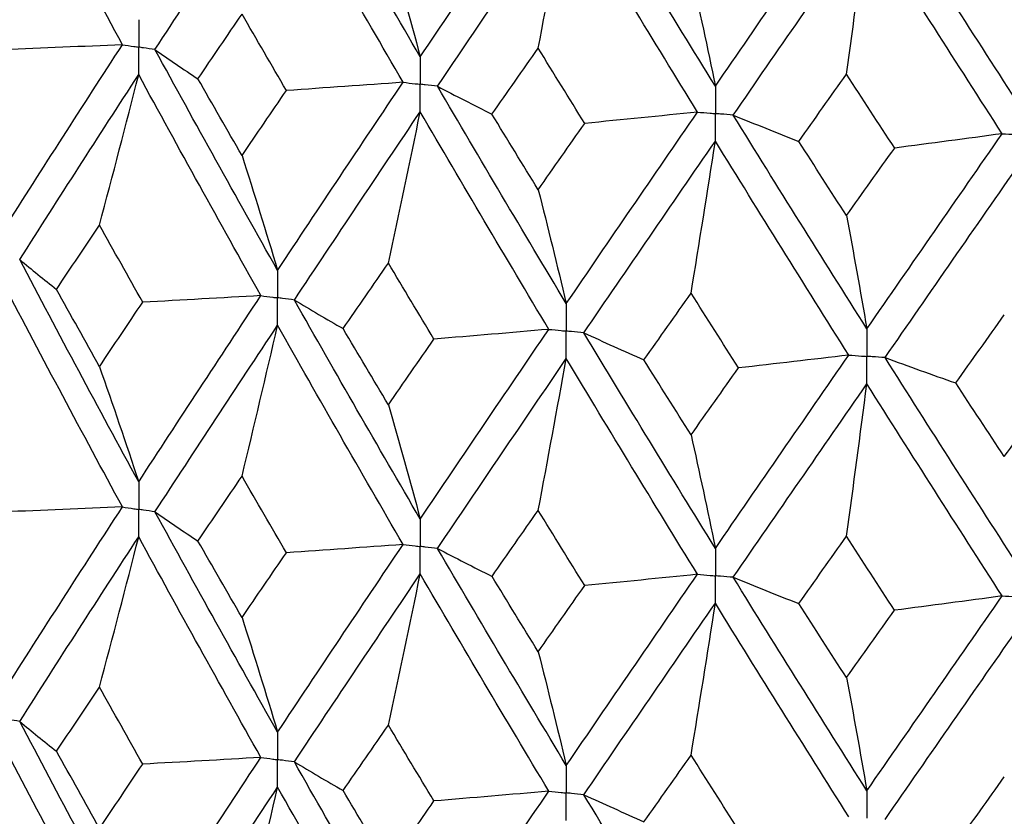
# Model space of a CAD drawing. Header units: millimetres. Extents: x -170 to 25, y -7 to 256.
# Tile 11 of 55: x -10.38 to -4.11, y 16.19 to 21.26. Entities that reach past the tile are written whole.
import ezdxf

# ---------------------------------------------------------------- set-up
doc = ezdxf.new("R2010")
doc.units = ezdxf.units.MM

msp = doc.modelspace()

# ---------------------------------------------------------------- linework, layer by layer
at = {"color": 7, "linetype": 'Continuous', "lineweight": 25}
for points in [[(-9.7287, 21.1054), (-9.9843, 21.5769), (-10.2361, 22.0484), (-10.4844, 22.5226)], [(-7.8298, 21.0282), (-8.1003, 21.492), (-8.3678, 21.9561), (-8.6324, 22.4229)], [(-9.5211, 21.0744), (-9.2637, 21.4692), (-9.0032, 21.8642), (-8.7394, 22.2618)], [(-7.9391, 20.8657), (-8.2089, 21.3301), (-8.4756, 21.7946), (-8.7394, 22.2618)], [(-7.8298, 21.0282), (-7.5592, 21.4297), (-7.2862, 21.8314), (-7.0104, 22.236)], [(-5.9486, 20.8413), (-6.2303, 21.2977), (-6.5095, 21.7543), (-6.7866, 22.2138)], [(-7.7201, 20.8405), (-7.4488, 21.2425), (-7.1751, 21.6447), (-6.8986, 22.0497)], [(-7.0778, 21.0829), (-7.0169, 21.4041), (-6.9572, 21.7264), (-6.8986, 22.0497)], [(-6.0625, 20.6758), (-6.3436, 21.1327), (-6.6222, 21.5898), (-6.8986, 22.0497)], [(-5.9486, 20.8413), (-5.667, 21.2503), (-5.3835, 21.6596), (-5.098, 22.0718)], [(-4.0023, 20.7063), (-4.292, 21.1549), (-4.5799, 21.6038), (-4.8664, 22.0557)], [(-5.8345, 20.6566), (-5.5523, 21.0662), (-5.2683, 21.476), (-4.9823, 21.8885)], [(-5.1117, 20.9176), (-5.0677, 21.2402), (-5.0246, 21.5639), (-4.9823, 21.8885)], [(-4.1195, 20.5377), (-4.4088, 20.9869), (-4.6963, 21.4363), (-4.9823, 21.8885)], [(-8.033, 21.7563), (-7.9639, 21.5162), (-7.8962, 21.2735), (-7.8298, 21.0282)], [(-6.1031, 21.5645), (-6.0506, 21.3261), (-5.9991, 21.085), (-5.9486, 20.8413)], [(-9.2473, 20.8878), (-9.154, 21.0253), (-9.0603, 21.1629), (-8.9663, 21.3005)], [(-8.683, 20.8134), (-8.7779, 20.9757), (-8.8723, 21.1381), (-8.9663, 21.3005)], [(-9.7287, 21.1054), (-9.982, 21.0942), (-10.2357, 21.0835), (-10.4897, 21.0734)], [(-10.4844, 19.9274), (-10.2361, 20.3187), (-9.9841, 20.7116), (-9.7287, 21.1054)], [(-9.5211, 21.0744), (-9.4319, 21.012), (-9.3406, 20.9498), (-9.2473, 20.8878)], [(-8.7394, 19.6666), (-9.0032, 20.1345), (-9.2639, 20.604), (-9.5211, 21.0744)], [(-7.3725, 20.6623), (-7.2745, 20.8024), (-7.1763, 20.9426), (-7.0778, 21.0829)], [(-6.7812, 20.6036), (-6.8804, 20.7633), (-6.9793, 20.9231), (-7.0778, 21.0829)], [(-10.3837, 19.7353), (-10.1344, 20.127), (-9.8814, 20.5204), (-9.6251, 20.9146)], [(-9.875, 19.9555), (-9.7901, 20.2742), (-9.7068, 20.5939), (-9.6251, 20.9146)], [(-8.846, 19.5055), (-9.109, 19.9738), (-9.3688, 20.4438), (-9.6251, 20.9146)], [(-5.4169, 20.4889), (-5.3153, 20.6317), (-5.2136, 20.7746), (-5.1117, 20.9176)], [(-4.8052, 20.4464), (-4.9076, 20.6034), (-5.0097, 20.7604), (-5.1117, 20.9176)], [(-8.9663, 20.3987), (-9.0604, 20.5615), (-9.154, 20.7246), (-9.2473, 20.8878)], [(-8.7394, 19.6666), (-8.4756, 20.0649), (-8.2087, 20.4648), (-7.9391, 20.8657)], [(-7.9391, 20.8657), (-8.1865, 20.8478), (-8.4345, 20.8303), (-8.683, 20.8134)], [(-8.9663, 20.3987), (-8.8723, 20.5367), (-8.7778, 20.675), (-8.683, 20.8134)], [(-7.7201, 20.8405), (-7.6062, 20.7809), (-7.4903, 20.7215), (-7.3725, 20.6623)], [(-6.8986, 19.4545), (-7.175, 19.9151), (-7.449, 20.3773), (-7.7201, 20.8405)], [(-8.6325, 19.4773), (-8.3678, 19.8761), (-8.1001, 20.2764), (-7.8298, 20.6779)], [(-8.033, 19.7126), (-7.964, 20.0334), (-7.8962, 20.3551), (-7.8298, 20.6779)], [(-7.0104, 19.2904), (-7.2861, 19.7514), (-7.5594, 20.2141), (-7.8298, 20.6779)], [(-7.0778, 20.181), (-7.1763, 20.3413), (-7.2746, 20.5018), (-7.3725, 20.6623)], [(-6.8986, 19.4545), (-6.6222, 19.8601), (-6.3434, 20.2675), (-6.0625, 20.6758)], [(-6.0625, 20.6758), (-6.3013, 20.6512), (-6.5409, 20.6272), (-6.7812, 20.6036)], [(-5.8345, 20.6566), (-5.6971, 20.6004), (-5.5579, 20.5445), (-5.4169, 20.4889)], [(-4.9823, 19.2934), (-5.2683, 19.7463), (-5.5525, 20.2009), (-5.8345, 20.6566)], [(-7.0778, 20.181), (-6.9792, 20.3217), (-6.8804, 20.4626), (-6.7812, 20.6036)], [(-4.9823, 19.2934), (-4.6963, 19.7066), (-4.4086, 20.1216), (-4.1195, 20.5377)], [(-4.1195, 20.5377), (-4.3471, 20.5068), (-4.5756, 20.4764), (-4.8052, 20.4464)], [(-6.7866, 19.2682), (-6.5096, 19.6743), (-6.2301, 20.0821), (-5.9486, 20.491)], [(-6.1031, 19.5209), (-6.0506, 19.8433), (-5.9991, 20.1666), (-5.9486, 20.491)], [(-5.098, 19.1262), (-5.3835, 19.5796), (-5.6672, 20.0347), (-5.9486, 20.491)], [(-5.1117, 20.0157), (-5.2136, 20.1733), (-5.3154, 20.331), (-5.4169, 20.4889)], [(-5.1117, 20.0157), (-5.0097, 20.1591), (-4.9075, 20.3027), (-4.8052, 20.4464)], [(-8.9663, 20.3987), (-8.8892, 20.1572), (-8.8135, 19.9132), (-8.7394, 19.6666)], [(-4.8665, 19.1101), (-4.58, 19.5238), (-4.2918, 19.9394), (-4.0023, 20.356)], [(-7.0778, 20.181), (-7.0169, 19.9415), (-6.9572, 19.6993), (-6.8986, 19.4545)], [(-5.1117, 20.0157), (-5.0677, 19.7776), (-5.0246, 19.5368), (-4.9823, 19.2934)], [(-10.1481, 19.5454), (-10.0575, 19.6819), (-9.9665, 19.8187), (-9.875, 19.9555)], [(-9.5993, 19.4634), (-9.6916, 19.6272), (-9.7835, 19.7913), (-9.875, 19.9555)], [(-10.3837, 19.7353), (-10.3073, 19.6718), (-10.2287, 19.6085), (-10.1481, 19.5454)], [(-9.6251, 18.3175), (-9.8813, 18.788), (-10.1343, 19.2608), (-10.3837, 19.7353)], [(-8.3215, 19.2948), (-8.2257, 19.4339), (-8.1295, 19.5732), (-8.033, 19.7126)], [(-7.7426, 19.2281), (-7.8397, 19.3894), (-7.9366, 19.551), (-8.033, 19.7126)], [(-9.7287, 18.158), (-9.984, 18.6288), (-10.2361, 19.102), (-10.4844, 19.5768)], [(-9.875, 19.0522), (-9.9665, 19.2163), (-10.0575, 19.3807), (-10.1481, 19.5454)], [(-9.875, 19.0522), (-9.7835, 19.189), (-9.6916, 19.3261), (-9.5993, 19.4634)], [(-9.6251, 18.3175), (-9.3688, 18.7114), (-9.109, 19.1076), (-8.846, 19.5055)], [(-8.846, 19.5055), (-9.0966, 19.4909), (-9.3478, 19.4769), (-9.5993, 19.4634)], [(-8.6325, 19.4773), (-8.5308, 19.4163), (-8.4271, 19.3554), (-8.3215, 19.2948)], [(-7.8298, 18.0807), (-8.1001, 18.5441), (-8.3678, 19.0098), (-8.6325, 19.4773)], [(-6.4036, 19.0951), (-6.3037, 19.2368), (-6.2035, 19.3788), (-6.1031, 19.5209)], [(-5.801, 19.0444), (-5.9019, 19.2031), (-6.0026, 19.3619), (-6.1031, 19.5209)], [(-4.4157, 18.9484), (-4.3127, 19.0928), (-4.2096, 19.2375), (-4.1063, 19.3824)], [(-9.5211, 18.127), (-9.2639, 18.5212), (-9.0032, 18.9177), (-8.7394, 19.3161)], [(-8.9663, 18.3536), (-8.8892, 18.6734), (-8.8135, 18.9942), (-8.7394, 19.3161)], [(-7.9391, 17.9184), (-8.2087, 18.382), (-8.4756, 18.8482), (-8.7394, 19.3161)], [(-8.033, 18.8093), (-8.1295, 18.9709), (-8.2257, 19.1327), (-8.3215, 19.2948)], [(-7.8298, 18.0807), (-7.5594, 18.4818), (-7.2862, 18.8852), (-7.0104, 19.2904)], [(-7.0104, 19.2904), (-7.2538, 19.2691), (-7.4978, 19.2484), (-7.7426, 19.2281)], [(-8.033, 18.8093), (-7.9366, 18.9486), (-7.8397, 19.0883), (-7.7426, 19.2281)], [(-6.7866, 19.2682), (-6.6609, 19.2102), (-6.5332, 19.1525), (-6.4036, 19.0951)], [(-5.9486, 17.8938), (-6.23, 18.3497), (-6.5095, 18.808), (-6.7866, 19.2682)], [(-7.7201, 17.8931), (-7.449, 18.2945), (-7.1751, 18.6983), (-6.8986, 19.1039)], [(-7.0778, 18.136), (-7.0169, 18.4576), (-6.9572, 18.7803), (-6.8986, 19.1039)], [(-6.0625, 17.7284), (-6.3434, 18.1846), (-6.6222, 18.6434), (-6.8986, 19.1039)], [(-6.1031, 18.6175), (-6.2035, 18.7765), (-6.3037, 18.9357), (-6.4036, 19.0951)], [(-5.9486, 17.8938), (-5.6672, 18.3023), (-5.3835, 18.7133), (-5.098, 19.1262)], [(-5.098, 19.1262), (-5.3314, 19.0984), (-5.5657, 19.0712), (-5.801, 19.0444)], [(-4.8665, 19.1101), (-4.718, 19.0559), (-4.5677, 19.0019), (-4.4157, 18.9484)], [(-4.0023, 17.7589), (-4.2918, 18.207), (-4.58, 18.6576), (-4.8665, 19.1101)], [(-9.875, 19.0522), (-9.7901, 18.8098), (-9.7068, 18.5649), (-9.6251, 18.3175)], [(-6.1031, 18.6175), (-6.0026, 18.7596), (-5.9019, 18.9019), (-5.801, 19.0444)], [(-5.8345, 17.7093), (-5.5525, 18.1181), (-5.2683, 18.5295), (-4.9823, 18.9428)], [(-5.1117, 17.9707), (-5.0677, 18.2937), (-5.0246, 18.6178), (-4.9823, 18.9428)], [(-4.1195, 17.5903), (-4.4086, 18.0388), (-4.6963, 18.4898), (-4.9823, 18.9428)], [(-4.1063, 18.479), (-4.2096, 18.6352), (-4.3127, 18.7917), (-4.4157, 18.9484)], [(-4.1063, 18.479), (-4.003, 18.6238), (-3.8995, 18.7689), (-3.7958, 18.9143)], [(-8.033, 18.8093), (-7.964, 18.569), (-7.8962, 18.3261), (-7.8298, 18.0807)], [(-6.1031, 18.6175), (-6.0506, 18.3789), (-5.9991, 18.1376), (-5.9486, 17.8938)], [(-9.2471, 17.9405), (-9.1539, 18.078), (-9.0603, 18.2157), (-8.9663, 18.3536)], [(-8.6832, 17.8662), (-8.7779, 18.0284), (-8.8723, 18.1909), (-8.9663, 18.3536)], [(-9.7287, 18.158), (-9.9821, 18.1468), (-10.2358, 18.1362), (-10.4898, 18.1262)], [(-10.4844, 16.9822), (-10.236, 17.3733), (-9.9842, 17.7645), (-9.7287, 18.158)], [(-9.5211, 18.127), (-9.4318, 18.0646), (-9.3405, 18.0025), (-9.2471, 17.9405)], [(-8.7394, 16.7214), (-9.0033, 17.1891), (-9.2638, 17.6569), (-9.5211, 18.127)], [(-7.3723, 17.7151), (-7.2745, 17.8551), (-7.1763, 17.9954), (-7.0778, 18.136)], [(-6.7814, 17.6564), (-6.8805, 17.816), (-6.9793, 17.9759), (-7.0778, 18.136)], [(-10.3837, 16.7901), (-10.1343, 17.1817), (-9.8814, 17.5736), (-9.6251, 17.9673)], [(-9.875, 17.0094), (-9.7901, 17.3277), (-9.7067, 17.6469), (-9.6251, 17.9673)], [(-8.846, 16.5604), (-9.1091, 17.0285), (-9.3688, 17.4969), (-9.6251, 17.9673)], [(-5.4167, 17.5416), (-5.3153, 17.6844), (-5.2136, 17.8274), (-5.1117, 17.9707)], [(-4.8053, 17.4993), (-4.9076, 17.6561), (-5.0098, 17.8132), (-5.1117, 17.9707)], [(-8.9663, 17.4526), (-9.0603, 17.6152), (-9.1539, 17.7777), (-9.2471, 17.9405)], [(-8.7394, 16.7214), (-8.4755, 17.1195), (-8.2088, 17.5178), (-7.9391, 17.9184)], [(-7.9391, 17.9184), (-8.1866, 17.9004), (-8.4346, 17.883), (-8.6832, 17.8662)], [(-7.7201, 17.8931), (-7.6061, 17.8335), (-7.4902, 17.7742), (-7.3723, 17.7151)], [(-6.8986, 16.5093), (-7.1751, 16.9696), (-7.4489, 17.4302), (-7.7201, 17.8931)], [(-8.9663, 17.4526), (-8.8723, 17.5904), (-8.7779, 17.7282), (-8.6832, 17.8662)], [(-8.6324, 16.5322), (-8.3677, 16.9308), (-8.1002, 17.3297), (-7.8298, 17.7306)], [(-8.033, 16.7665), (-7.964, 17.0868), (-7.8962, 17.4082), (-7.8298, 17.7306)], [(-7.0104, 16.3453), (-7.2863, 16.8061), (-7.5593, 17.2673), (-7.8298, 17.7306)], [(-7.0778, 17.235), (-7.1763, 17.395), (-7.2744, 17.5549), (-7.3723, 17.7151)], [(-6.8986, 16.5093), (-6.6222, 16.9147), (-6.3435, 17.3204), (-6.0625, 17.7284)], [(-6.0625, 17.7284), (-6.3014, 17.7039), (-6.541, 17.6799), (-6.7814, 17.6564)], [(-5.8345, 17.7093), (-5.6971, 17.6531), (-5.5578, 17.5972), (-5.4167, 17.5416)], [(-4.9823, 16.3481), (-5.2684, 16.8008), (-5.5524, 17.2538), (-5.8345, 17.7093)], [(-7.0778, 17.235), (-6.9793, 17.3754), (-6.8805, 17.5158), (-6.7814, 17.6564)], [(-4.9823, 16.3481), (-4.6962, 16.7611), (-4.4087, 17.1745), (-4.1195, 17.5903)], [(-4.1195, 17.5903), (-4.3471, 17.5594), (-4.5757, 17.5291), (-4.8053, 17.4993)], [(-6.7866, 16.3231), (-6.5094, 16.729), (-6.2301, 17.1353), (-5.9486, 17.5437)], [(-6.1031, 16.5748), (-6.0506, 16.8967), (-5.9991, 17.2197), (-5.9486, 17.5437)], [(-5.098, 16.1811), (-5.3836, 16.6343), (-5.6671, 17.0879), (-5.9486, 17.5437)], [(-5.1117, 17.0697), (-5.2136, 17.2269), (-5.3153, 17.3841), (-5.4167, 17.5416)], [(-8.9663, 17.4526), (-8.8892, 17.2115), (-8.8135, 16.9677), (-8.7394, 16.7214)], [(-5.1117, 17.0697), (-5.0098, 17.2128), (-4.9077, 17.3559), (-4.8053, 17.4993)], [(-4.8664, 16.165), (-4.5799, 16.5785), (-4.2919, 16.9926), (-4.0023, 17.4087)], [(-7.0778, 17.235), (-7.0169, 16.9957), (-6.9572, 16.7538), (-6.8986, 16.5093)], [(-5.1117, 17.0697), (-5.0677, 16.8318), (-5.0246, 16.5913), (-4.9823, 16.3481)], [(-10.148, 16.6001), (-10.0574, 16.7365), (-9.9664, 16.8729), (-9.875, 17.0094)], [(-9.5995, 16.5182), (-9.6917, 16.6818), (-9.7836, 16.8456), (-9.875, 17.0094)], [(-10.3837, 16.7901), (-10.3072, 16.7266), (-10.2286, 16.6633), (-10.148, 16.6001)], [(-9.6251, 15.3718), (-9.8815, 15.8431), (-10.1345, 16.3162), (-10.3837, 16.7901)], [(-8.3213, 16.3496), (-8.2256, 16.4885), (-8.1295, 16.6274), (-8.033, 16.7665)], [(-7.7427, 16.2829), (-7.8398, 16.444), (-7.9366, 16.6052), (-8.033, 16.7665)], [(-9.7287, 15.2121), (-9.9841, 15.6838), (-10.2362, 16.1573), (-10.4844, 16.6317)], [(-9.875, 16.1071), (-9.9664, 16.2713), (-10.0574, 16.4356), (-10.148, 16.6001)], [(-6.4035, 16.1499), (-6.3036, 16.2914), (-6.2035, 16.433), (-6.1031, 16.5748)], [(-5.8011, 16.0992), (-5.902, 16.2576), (-6.0027, 16.4161), (-6.1031, 16.5748)], [(-9.875, 16.1071), (-9.7836, 16.2439), (-9.6917, 16.381), (-9.5995, 16.5182)], [(-9.6251, 15.3718), (-9.3687, 15.7665), (-9.1089, 16.1629), (-8.846, 16.5604)], [(-8.846, 16.5604), (-9.0967, 16.5458), (-9.3479, 16.5317), (-9.5995, 16.5182)], [(-8.6324, 16.5322), (-8.5307, 16.4711), (-8.427, 16.4103), (-8.3213, 16.3496)], [(-7.8298, 15.135), (-8.1002, 15.5992), (-8.3679, 16.0652), (-8.6324, 16.5322)], [(-4.4155, 16.0031), (-4.3126, 16.1474), (-4.2095, 16.2918), (-4.1063, 16.4363)], [(-9.5211, 15.1811), (-9.2638, 15.5762), (-9.0031, 15.973), (-8.7394, 16.371)], [(-8.9663, 15.4086), (-8.8892, 15.7283), (-8.8136, 16.0491), (-8.7394, 16.371)], [(-7.9391, 14.9725), (-8.2088, 15.4371), (-8.4757, 15.9035), (-8.7394, 16.371)], [(-8.033, 15.8642), (-8.1295, 16.0258), (-8.2256, 16.1876), (-8.3213, 16.3496)], [(-7.8298, 15.135), (-7.5593, 15.5369), (-7.286, 15.9405), (-7.0104, 16.3453)], [(-7.0104, 16.3453), (-7.2538, 16.324), (-7.4979, 16.3032), (-7.7427, 16.2829)], [(-6.7866, 16.3231), (-6.6608, 16.2651), (-6.5331, 16.2073), (-6.4035, 16.1499)], [(-5.9486, 14.9481), (-6.2302, 15.4049), (-6.5097, 15.8634), (-6.7866, 16.3231)], [(-8.033, 15.8642), (-7.9366, 16.0036), (-7.8398, 16.1432), (-7.7427, 16.2829)]]:
    msp.add_open_spline(points, degree=3, dxfattribs=at)
for points, knots in [([(-9.6251, 21.265), (-9.625, 21.2178), (-9.625, 21.1705), (-9.625, 21.1233), (-9.625, 21.1122), (-9.625, 21.101), (-9.625, 21.0898)], [0, 0, 0, 0, 0.0001466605, 0.0001466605, 0.0001466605, 0.0001813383, 0.0001813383, 0.0001813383, 0.0001813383]), ([(-9.7287, 21.1054), (-9.7042, 21.1017), (-9.6796, 21.098), (-9.655, 21.0943), (-9.645, 21.0928), (-9.635, 21.0913), (-9.625, 21.0898)], [0, 0, 0, 0, 0.0000851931, 0.0000851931, 0.0000851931, 0.0001198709, 0.0001198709, 0.0001198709, 0.0001198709]), ([(-9.6251, 20.9146), (-9.625, 20.9619), (-9.625, 21.0091), (-9.625, 21.0563), (-9.625, 21.0675), (-9.625, 21.0787), (-9.625, 21.0898)], [0, 0, 0, 0, 0.0001466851, 0.0001466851, 0.0001466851, 0.0001813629, 0.0001813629, 0.0001813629, 0.0001813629]), ([(-9.5211, 21.0744), (-9.5457, 21.078), (-9.5704, 21.0817), (-9.595, 21.0853), (-9.605, 21.0868), (-9.615, 21.0883), (-9.625, 21.0898)], [0, 0, 0, 0, 0.0000851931, 0.0000851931, 0.0000851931, 0.0001198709, 0.0001198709, 0.0001198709, 0.0001198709]), ([(-7.8298, 21.0282), (-7.8297, 20.981), (-7.8297, 20.9338), (-7.8297, 20.8866), (-7.8297, 20.8754), (-7.8297, 20.8642), (-7.8297, 20.8531)], [0, 0, 0, 0, 0.0001466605, 0.0001466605, 0.0001466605, 0.0001813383, 0.0001813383, 0.0001813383, 0.0001813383]), ([(-7.9391, 20.8657), (-7.9132, 20.8627), (-7.8873, 20.8597), (-7.8614, 20.8567), (-7.8508, 20.8555), (-7.8402, 20.8543), (-7.8297, 20.8531)], [0, 0, 0, 0, 0.0000851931, 0.0000851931, 0.0000851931, 0.0001198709, 0.0001198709, 0.0001198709, 0.0001198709]), ([(-7.8298, 20.6779), (-7.8297, 20.7251), (-7.8297, 20.7723), (-7.8297, 20.8196), (-7.8297, 20.8307), (-7.8297, 20.8419), (-7.8297, 20.8531)], [0, 0, 0, 0, 0.0001466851, 0.0001466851, 0.0001466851, 0.0001813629, 0.0001813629, 0.0001813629, 0.0001813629]), ([(-7.7201, 20.8405), (-7.7461, 20.8435), (-7.772, 20.8464), (-7.798, 20.8494), (-7.8086, 20.8506), (-7.8191, 20.8519), (-7.8297, 20.8531)], [0, 0, 0, 0, 0.0000851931, 0.0000851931, 0.0000851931, 0.0001198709, 0.0001198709, 0.0001198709, 0.0001198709]), ([(-5.9486, 20.8413), (-5.9486, 20.7941), (-5.9486, 20.7469), (-5.9486, 20.6997), (-5.9486, 20.6885), (-5.9486, 20.6774), (-5.9486, 20.6662)], [0, 0, 0, 0, 0.0001466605, 0.0001466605, 0.0001466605, 0.0001813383, 0.0001813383, 0.0001813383, 0.0001813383]), ([(-6.0625, 20.6758), (-6.0355, 20.6735), (-6.0086, 20.6712), (-5.9816, 20.669), (-5.9706, 20.668), (-5.9596, 20.6671), (-5.9486, 20.6662)], [0, 0, 0, 0, 0.0000851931, 0.0000851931, 0.0000851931, 0.0001198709, 0.0001198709, 0.0001198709, 0.0001198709]), ([(-5.8345, 20.6566), (-5.8615, 20.6589), (-5.8886, 20.6612), (-5.9156, 20.6634), (-5.9266, 20.6643), (-5.9376, 20.6653), (-5.9486, 20.6662)], [0, 0, 0, 0, 0.0000851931, 0.0000851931, 0.0000851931, 0.0001198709, 0.0001198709, 0.0001198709, 0.0001198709]), ([(-5.9486, 20.491), (-5.9486, 20.5382), (-5.9486, 20.5855), (-5.9486, 20.6327), (-5.9486, 20.6439), (-5.9486, 20.655), (-5.9486, 20.6662)], [0, 0, 0, 0, 0.0001466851, 0.0001466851, 0.0001466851, 0.0001813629, 0.0001813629, 0.0001813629, 0.0001813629]), ([(-4.1195, 20.5377), (-4.0918, 20.5362), (-4.064, 20.5346), (-4.0362, 20.5331), (-4.0249, 20.5325), (-4.0136, 20.5318), (-4.0023, 20.5312)], [0, 0, 0, 0, 0.0000851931, 0.0000851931, 0.0000851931, 0.0001198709, 0.0001198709, 0.0001198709, 0.0001198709]), ([(-8.7394, 19.6666), (-8.7394, 19.6194), (-8.7393, 19.5721), (-8.7393, 19.5249), (-8.7393, 19.5137), (-8.7393, 19.5026), (-8.7393, 19.4914)], [0, 0, 0, 0, 0.0001467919, 0.0001467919, 0.0001467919, 0.0001814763, 0.0001814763, 0.0001814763, 0.0001814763]), ([(-8.846, 19.5055), (-8.8208, 19.5022), (-8.7955, 19.4988), (-8.7702, 19.4955), (-8.7599, 19.4941), (-8.7496, 19.4927), (-8.7393, 19.4914)], [0, 0, 0, 0, 0.0000851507, 0.0000851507, 0.0000851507, 0.0001198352, 0.0001198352, 0.0001198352, 0.0001198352]), ([(-8.7394, 19.3161), (-8.7394, 19.3633), (-8.7393, 19.4106), (-8.7393, 19.4579), (-8.7393, 19.4691), (-8.7393, 19.4802), (-8.7393, 19.4914)], [0, 0, 0, 0, 0.0001467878, 0.0001467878, 0.0001467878, 0.0001814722, 0.0001814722, 0.0001814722, 0.0001814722]), ([(-8.6325, 19.4773), (-8.6578, 19.4807), (-8.6831, 19.484), (-8.7084, 19.4873), (-8.7187, 19.4887), (-8.729, 19.49), (-8.7393, 19.4914)], [0, 0, 0, 0, 0.0000851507, 0.0000851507, 0.0000851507, 0.0001198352, 0.0001198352, 0.0001198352, 0.0001198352]), ([(-6.8986, 19.4545), (-6.8986, 19.4073), (-6.8986, 19.36), (-6.8986, 19.3128), (-6.8986, 19.3016), (-6.8986, 19.2904), (-6.8986, 19.2793)], [0, 0, 0, 0, 0.0001467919, 0.0001467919, 0.0001467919, 0.0001814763, 0.0001814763, 0.0001814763, 0.0001814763]), ([(-7.0104, 19.2904), (-6.9839, 19.2878), (-6.9574, 19.2851), (-6.931, 19.2825), (-6.9202, 19.2814), (-6.9094, 19.2803), (-6.8986, 19.2793)], [0, 0, 0, 0, 0.0000851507, 0.0000851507, 0.0000851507, 0.0001198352, 0.0001198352, 0.0001198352, 0.0001198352]), ([(-6.7866, 19.2682), (-6.8132, 19.2708), (-6.8397, 19.2734), (-6.8662, 19.2761), (-6.877, 19.2771), (-6.8878, 19.2782), (-6.8986, 19.2793)], [0, 0, 0, 0, 0.0000851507, 0.0000851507, 0.0000851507, 0.0001198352, 0.0001198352, 0.0001198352, 0.0001198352]), ([(-6.8986, 19.1039), (-6.8986, 19.1512), (-6.8986, 19.1985), (-6.8986, 19.2458), (-6.8986, 19.2569), (-6.8986, 19.2681), (-6.8986, 19.2793)], [0, 0, 0, 0, 0.0001467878, 0.0001467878, 0.0001467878, 0.0001814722, 0.0001814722, 0.0001814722, 0.0001814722]), ([(-4.9823, 19.2934), (-4.9823, 19.2461), (-4.9823, 19.1989), (-4.9823, 19.1516), (-4.9823, 19.1405), (-4.9823, 19.1293), (-4.9823, 19.1181)], [0, 0, 0, 0, 0.0001467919, 0.0001467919, 0.0001467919, 0.0001814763, 0.0001814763, 0.0001814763, 0.0001814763]), ([(-5.098, 19.1262), (-5.0706, 19.1243), (-5.0432, 19.1224), (-5.0158, 19.1204), (-5.0046, 19.1197), (-4.9934, 19.1189), (-4.9823, 19.1181)], [0, 0, 0, 0, 0.0000851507, 0.0000851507, 0.0000851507, 0.0001198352, 0.0001198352, 0.0001198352, 0.0001198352]), ([(-4.8665, 19.1101), (-4.8939, 19.112), (-4.9213, 19.1139), (-4.9488, 19.1158), (-4.9599, 19.1166), (-4.9711, 19.1173), (-4.9823, 19.1181)], [0, 0, 0, 0, 0.0000851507, 0.0000851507, 0.0000851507, 0.0001198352, 0.0001198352, 0.0001198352, 0.0001198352]), ([(-4.9823, 18.9428), (-4.9823, 18.9901), (-4.9823, 19.0373), (-4.9823, 19.0846), (-4.9823, 19.0958), (-4.9823, 19.107), (-4.9823, 19.1181)], [0, 0, 0, 0, 0.0001467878, 0.0001467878, 0.0001467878, 0.0001814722, 0.0001814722, 0.0001814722, 0.0001814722]), ([(-9.6251, 18.3175), (-9.625, 18.2703), (-9.625, 18.2231), (-9.625, 18.1759), (-9.625, 18.1648), (-9.625, 18.1536), (-9.625, 18.1424)], [0, 0, 0, 0, 0.0001465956, 0.0001465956, 0.0001465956, 0.0001812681, 0.0001812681, 0.0001812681, 0.0001812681]), ([(-9.7287, 18.158), (-9.7042, 18.1543), (-9.6796, 18.1506), (-9.655, 18.1469), (-9.645, 18.1454), (-9.635, 18.1439), (-9.625, 18.1424)], [0, 0, 0, 0, 0.000085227, 0.000085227, 0.000085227, 0.0001198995, 0.0001198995, 0.0001198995, 0.0001198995]), ([(-9.6251, 17.9673), (-9.625, 18.0146), (-9.625, 18.0618), (-9.625, 18.1089), (-9.625, 18.1201), (-9.625, 18.1313), (-9.625, 18.1424)], [0, 0, 0, 0, 0.0001465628, 0.0001465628, 0.0001465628, 0.0001812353, 0.0001812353, 0.0001812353, 0.0001812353]), ([(-9.5211, 18.127), (-9.5457, 18.1306), (-9.5703, 18.1343), (-9.595, 18.138), (-9.605, 18.1395), (-9.615, 18.1409), (-9.625, 18.1424)], [0, 0, 0, 0, 0.000085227, 0.000085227, 0.000085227, 0.0001198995, 0.0001198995, 0.0001198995, 0.0001198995]), ([(-7.8298, 18.0807), (-7.8297, 18.0336), (-7.8297, 17.9864), (-7.8297, 17.9392), (-7.8297, 17.928), (-7.8297, 17.9168), (-7.8297, 17.9057)], [0, 0, 0, 0, 0.0001465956, 0.0001465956, 0.0001465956, 0.0001812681, 0.0001812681, 0.0001812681, 0.0001812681]), ([(-7.9391, 17.9184), (-7.9132, 17.9153), (-7.8873, 17.9123), (-7.8613, 17.9093), (-7.8508, 17.9081), (-7.8402, 17.9069), (-7.8297, 17.9057)], [0, 0, 0, 0, 0.000085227, 0.000085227, 0.000085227, 0.0001198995, 0.0001198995, 0.0001198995, 0.0001198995]), ([(-7.8298, 17.7306), (-7.8297, 17.7778), (-7.8297, 17.825), (-7.8297, 17.8722), (-7.8297, 17.8834), (-7.8297, 17.8945), (-7.8297, 17.9057)], [0, 0, 0, 0, 0.0001465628, 0.0001465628, 0.0001465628, 0.0001812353, 0.0001812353, 0.0001812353, 0.0001812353]), ([(-7.7201, 17.8931), (-7.7461, 17.8961), (-7.772, 17.8991), (-7.798, 17.902), (-7.8086, 17.9033), (-7.8191, 17.9045), (-7.8297, 17.9057)], [0, 0, 0, 0, 0.000085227, 0.000085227, 0.000085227, 0.0001198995, 0.0001198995, 0.0001198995, 0.0001198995]), ([(-5.9486, 17.8938), (-5.9486, 17.8467), (-5.9486, 17.7995), (-5.9486, 17.7523), (-5.9486, 17.7411), (-5.9486, 17.73), (-5.9486, 17.7188)], [0, 0, 0, 0, 0.0001465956, 0.0001465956, 0.0001465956, 0.0001812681, 0.0001812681, 0.0001812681, 0.0001812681]), ([(-6.0625, 17.7284), (-6.0356, 17.7261), (-6.0086, 17.7238), (-5.9815, 17.7216), (-5.9706, 17.7206), (-5.9596, 17.7197), (-5.9486, 17.7188)], [0, 0, 0, 0, 0.000085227, 0.000085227, 0.000085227, 0.0001198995, 0.0001198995, 0.0001198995, 0.0001198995]), ([(-5.8345, 17.7093), (-5.8615, 17.7115), (-5.8886, 17.7138), (-5.9156, 17.716), (-5.9266, 17.7169), (-5.9376, 17.7179), (-5.9486, 17.7188)], [0, 0, 0, 0, 0.000085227, 0.000085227, 0.000085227, 0.0001198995, 0.0001198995, 0.0001198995, 0.0001198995]), ([(-5.9486, 17.5437), (-5.9486, 17.5909), (-5.9486, 17.6381), (-5.9486, 17.6853), (-5.9486, 17.6965), (-5.9486, 17.7076), (-5.9486, 17.7188)], [0, 0, 0, 0, 0.0001465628, 0.0001465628, 0.0001465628, 0.0001812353, 0.0001812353, 0.0001812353, 0.0001812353]), ([(-4.1195, 17.5903), (-4.0918, 17.5888), (-4.064, 17.5872), (-4.0362, 17.5857), (-4.0249, 17.5851), (-4.0136, 17.5844), (-4.0023, 17.5838)], [0, 0, 0, 0, 0.000085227, 0.000085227, 0.000085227, 0.0001198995, 0.0001198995, 0.0001198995, 0.0001198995]), ([(-10.3837, 16.7901), (-10.4075, 16.7941), (-10.4314, 16.7981), (-10.4552, 16.8021), (-10.4649, 16.8037), (-10.4746, 16.8054), (-10.4843, 16.807)], [0, 0, 0, 0, 0.0000851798, 0.0000851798, 0.0000851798, 0.0001198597, 0.0001198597, 0.0001198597, 0.0001198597]), ([(-8.7394, 16.7214), (-8.7394, 16.6742), (-8.7393, 16.627), (-8.7393, 16.5797), (-8.7393, 16.5686), (-8.7393, 16.5574), (-8.7393, 16.5462)], [0, 0, 0, 0, 0.0001466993, 0.0001466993, 0.0001466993, 0.0001813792, 0.0001813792, 0.0001813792, 0.0001813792]), ([(-8.846, 16.5604), (-8.8208, 16.557), (-8.7955, 16.5537), (-8.7702, 16.5503), (-8.7599, 16.549), (-8.7496, 16.5476), (-8.7393, 16.5462)], [0, 0, 0, 0, 0.0000851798, 0.0000851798, 0.0000851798, 0.0001198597, 0.0001198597, 0.0001198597, 0.0001198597]), ([(-8.7394, 16.371), (-8.7394, 16.4182), (-8.7393, 16.4655), (-8.7393, 16.5127), (-8.7393, 16.5239), (-8.7393, 16.5351), (-8.7393, 16.5462)], [0, 0, 0, 0, 0.0001467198, 0.0001467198, 0.0001467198, 0.0001813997, 0.0001813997, 0.0001813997, 0.0001813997]), ([(-8.6324, 16.5322), (-8.6578, 16.5355), (-8.6831, 16.5388), (-8.7084, 16.5422), (-8.7187, 16.5435), (-8.729, 16.5449), (-8.7393, 16.5462)], [0, 0, 0, 0, 0.0000851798, 0.0000851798, 0.0000851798, 0.0001198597, 0.0001198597, 0.0001198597, 0.0001198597]), ([(-6.8986, 16.5093), (-6.8986, 16.4621), (-6.8986, 16.4149), (-6.8986, 16.3676), (-6.8986, 16.3565), (-6.8986, 16.3453), (-6.8986, 16.3341)], [0, 0, 0, 0, 0.0001466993, 0.0001466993, 0.0001466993, 0.0001813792, 0.0001813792, 0.0001813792, 0.0001813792]), ([(-7.0104, 16.3453), (-6.9839, 16.3426), (-6.9575, 16.34), (-6.931, 16.3373), (-6.9202, 16.3363), (-6.9094, 16.3352), (-6.8986, 16.3341)], [0, 0, 0, 0, 0.0000851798, 0.0000851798, 0.0000851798, 0.0001198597, 0.0001198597, 0.0001198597, 0.0001198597]), ([(-6.7866, 16.3231), (-6.8132, 16.3257), (-6.8397, 16.3283), (-6.8662, 16.3309), (-6.877, 16.332), (-6.8878, 16.3331), (-6.8986, 16.3341)], [0, 0, 0, 0, 0.0000851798, 0.0000851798, 0.0000851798, 0.0001198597, 0.0001198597, 0.0001198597, 0.0001198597]), ([(-6.8986, 16.1589), (-6.8986, 16.2061), (-6.8986, 16.2534), (-6.8986, 16.3006), (-6.8986, 16.3118), (-6.8986, 16.323), (-6.8986, 16.3341)], [0, 0, 0, 0, 0.0001467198, 0.0001467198, 0.0001467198, 0.0001813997, 0.0001813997, 0.0001813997, 0.0001813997]), ([(-4.9823, 16.3481), (-4.9823, 16.3009), (-4.9823, 16.2537), (-4.9823, 16.2065), (-4.9823, 16.1953), (-4.9823, 16.1841), (-4.9823, 16.173)], [0, 0, 0, 0, 0.0001466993, 0.0001466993, 0.0001466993, 0.0001813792, 0.0001813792, 0.0001813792, 0.0001813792])]:
    msp.add_open_spline(points, degree=3, knots=knots, dxfattribs=at)

doc.saveas('drawing.dxf')
